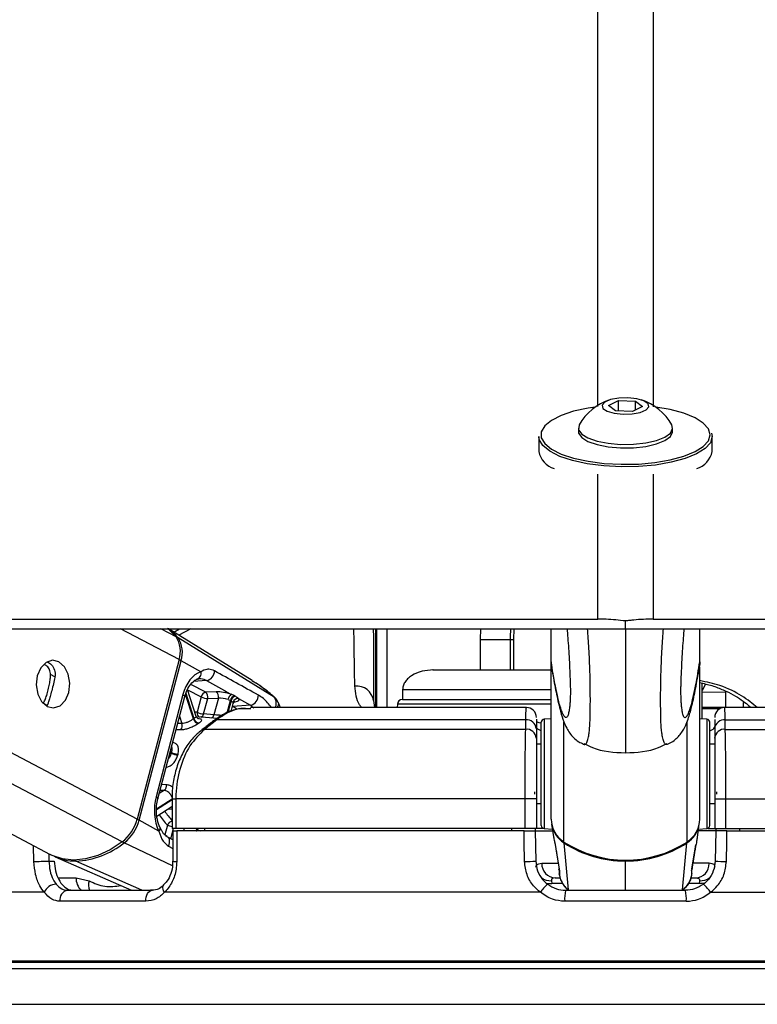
# Model space of a CAD drawing. Header units: millimetres. Extents: x 20 to 26560, y 40 to 18133.
# Tile 91 of 97: x 22437 to 22586, y 5941 to 6140. Entities that reach past the tile are written whole.
import ezdxf

# ---------------------------------------------------------------- set-up
doc = ezdxf.new("R2010")
doc.units = ezdxf.units.MM
doc.header["$LTSCALE"] = 2

msp = doc.modelspace()

# ---------------------------------------------------------------- linework, layer by layer
at = {"color": 7, "linetype": 'Continuous', "lineweight": 25}
for p, q in [((22556.05, 6061.75), (22558.08, 6062.73)), ((22558.08, 6062.73), (22561.53, 6062.61)), ((22558.08, 6060.62), (22558.08, 6062.73)), ((22561.53, 6062.61), (22562.94, 6061.5)), ((22561.53, 6060.82), (22561.53, 6062.61)), ((22557.46, 6060.65), (22556.05, 6061.75)), ((22560.91, 6060.52), (22557.46, 6060.65)), ((22562.94, 6061.5), (22560.91, 6060.52)), ((22550, 6057.18), (22550, 6056.47)), ((22569, 6056.47), (22569, 6057.18)), ((22542, 6055.46), (22542, 6052.46)), ((22577, 6052.46), (22577, 6055.46)), ((22559.5, 6016.65), (22559.5, 6018.23)), ((22356.77, 6016.65), (22443.36, 5971.1)), ((22484.13, 6006.19), (22467.22, 6016.65)), ((22488.54, 6002.86), (22469.16, 6014.8)), ((22509, 6016.62), (22509, 6000.76)), ((22509.3, 6000.76), (22509.3, 6016.42)), ((22530.24, 6016.65), (22530.17, 6014.51)), ((22536.97, 6014.51), (22537.01, 6016.65)), ((22544.5, 6010.02), (22544.5, 6016.65)), ((22574.5, 6010.02), (22574.5, 6016.65)), ((22530.17, 6014.51), (22530.17, 6008.36)), ((22536.97, 6008.36), (22536.97, 6014.51)), ((22469.37, 6010.43), (22460.9, 5978.24)), ((22461.3, 5978.02), (22469.77, 6010.21)), ((22473.76, 6007.98), (22469.77, 6010.21)), ((22544.5, 6010.02), (22544.5, 6010.01)), ((22544.5, 5978.24), (22544.5, 6010.01)), ((22574.5, 6010.02), (22574.5, 6010.01)), ((22574.5, 5978.24), (22574.5, 6008.89)), ((22575, 5998.44), (22575, 6005.67)), ((22575.68, 6005.5), (22575, 6004.2)), ((22470.15, 6003.36), (22464.73, 5982.74)), ((22465.09, 5982.36), (22470.51, 6002.98)), ((22472.86, 5998.95), (22471.09, 6004.4)), ((22473.83, 6002.92), (22473.01, 5999.81)), ((22476.89, 6003.95), (22474.75, 6003.86)), ((22480.6, 6003.1), (22479.9, 6003.43)), ((22514.5, 6004.36), (22514.5, 6002.36)), ((22442.87, 6001.46), (22442.66, 6001.2)), ((22474.34, 5999.46), (22475.16, 6002.57)), ((22475.16, 6002.57), (22477.31, 6002.66)), ((22477.31, 6002.66), (22476.42, 5999.3)), ((22479.26, 6002.37), (22479.74, 6002.17)), ((22479.9, 5999.99), (22480.32, 6001.6)), ((22483.79, 6001.23), (22480.2, 6000.99)), ((22481.4, 6002.58), (22483.79, 6001.23)), ((22508.65, 6002.18), (22508.82, 6000.76)), ((22513.45, 6001.41), (22513.41, 6000.76)), ((22514.45, 6002.36), (22533.5, 6002.36)), ((22533.5, 6002.36), (22544.53, 6002.36)), ((22477.12, 5998.57), (22473.12, 5998.87)), ((22476.42, 5999.3), (22474.34, 5999.46)), ((22539.46, 6000.76), (22483.8, 6000.76)), ((22579.55, 6000.76), (22575, 6000.76)), ((22635.17, 6000.76), (22579.55, 6000.76)), ((22476.97, 5998.25), (22474.52, 5996.36)), ((22539.36, 5998.25), (22476.97, 5998.25)), ((22539.36, 5996.36), (22539.36, 5998.25)), ((22541.5, 5998.38), (22541.5, 5996.5)), ((22542.5, 5991), (22542.5, 5997.79)), ((22544.5, 5998.46), (22543.06, 5998.39)), ((22575.93, 5998.39), (22574.5, 5998.46)), ((22576.5, 5991), (22576.5, 5997.79)), ((22577.5, 5998.34), (22577.5, 5996.5)), ((22579.63, 5996.36), (22579.64, 5998.25)), ((22579.64, 5998.25), (22642.02, 5998.25)), ((22539.36, 5996.36), (22474.52, 5996.36)), ((22541.5, 5996.5), (22541.5, 5994.61)), ((22577.5, 5996.5), (22577.5, 5994.61)), ((22579.63, 5996.36), (22644.47, 5996.36)), ((22542.5, 5993.36), (22541.5, 5993.36)), ((22577.5, 5993.36), (22576.5, 5993.36)), ((22542.5, 5976.93), (22542.5, 5991)), ((22576.5, 5976.93), (22576.5, 5991)), ((22541.15, 5983.77), (22541.16, 5983.28)), ((22577.84, 5983.77), (22577.84, 5983.28)), ((22467.95, 5982.36), (22467.95, 5976.36)), ((22539.23, 5982.36), (22468.74, 5982.36)), ((22468.74, 5982.36), (22468.74, 5976.36)), ((22541.5, 5982.36), (22539.23, 5982.36)), ((22539.23, 5976.36), (22539.23, 5982.36)), ((22541.5, 5982.36), (22541.5, 5976.36)), ((22541.5, 5981.36), (22542.5, 5981.36)), ((22576.5, 5981.36), (22577.5, 5981.36)), ((22577.5, 5982.36), (22579.77, 5982.36)), ((22577.5, 5982.36), (22577.5, 5976.36)), ((22579.77, 5982.36), (22650.26, 5982.36)), ((22579.77, 5976.36), (22579.77, 5982.36)), ((22464.9, 5978.81), (22467.91, 5980.75)), ((22465.29, 5975.79), (22461.3, 5978.02)), ((22544.59, 5977.23), (22544.97, 5974.69)), ((22574.01, 5974.62), (22574.4, 5977.23)), ((22468.74, 5976.36), (22467.95, 5976.36)), ((22468.12, 5975.86), (22468.11, 5969.72)), ((22539.23, 5976.36), (22468.74, 5976.36)), ((22539.01, 5975.86), (22468.91, 5975.86)), ((22473.66, 5975.89), (22474.53, 5975.95)), ((22474.53, 5976.36), (22474.53, 5975.86)), ((22536.5, 5976.36), (22536.5, 5975.86)), ((22541.5, 5976.36), (22539.23, 5976.36)), ((22541.28, 5976.36), (22541.29, 5975.86)), ((22541.29, 5975.86), (22541.39, 5969.75)), ((22541.29, 5975.86), (22544.8, 5975.86)), ((22542.91, 5976.36), (22541.5, 5976.36)), ((22543.06, 5976.33), (22544.74, 5976.24)), ((22577.71, 5975.86), (22574.2, 5975.86)), ((22574.25, 5976.24), (22575.93, 5976.33)), ((22576.09, 5976.36), (22577.5, 5976.36)), ((22577.5, 5976.36), (22579.77, 5976.36)), ((22577.71, 5975.86), (22577.6, 5969.75)), ((22577.71, 5976.36), (22577.71, 5975.86)), ((22579.77, 5976.36), (22650.26, 5976.36)), ((22579.98, 5975.86), (22650.08, 5975.86)), ((22582.5, 5976.36), (22582.5, 5975.86)), ((22468.12, 5974.05), (22466.99, 5974.68)), ((22545.29, 5973.03), (22545.49, 5971.81)), ((22548.01, 5963.96), (22547.09, 5973.43)), ((22570.99, 5963.96), (22571.91, 5973.43)), ((22572.92, 5968.11), (22573.7, 5973.03)), ((22573.64, 5972.78), (22573.71, 5973.03)), ((22545.49, 5971.81), (22546.1, 5968.11)), ((22443.09, 5969.75), (22444.19, 5969.75)), ((22444.39, 5970.62), (22459.76, 5963.86)), ((22468.11, 5969.72), (22468.11, 5969.72)), ((22546.11, 5967.18), (22546.15, 5966.96)), ((22448.57, 5966.41), (22451.2, 5965.77)), ((22544.56, 5965.8), (22544.63, 5965.21)), ((22545.31, 5966.36), (22546.3, 5966.36)), ((22572.69, 5966.36), (22573.69, 5966.36)), ((22574.43, 5965.8), (22574.36, 5965.21)), ((22442.13, 5963.46), (22410.7, 5963.46)), ((22446.86, 5963.86), (22463.98, 5963.86)), ((22542.32, 5963.46), (22466.43, 5963.46)), ((22547.39, 5963.86), (22571.6, 5963.86)), ((22576.68, 5963.46), (22652.56, 5963.46)), ((22462.69, 5961.64), (22445.35, 5961.64)), ((22571.76, 5961.64), (22547.23, 5961.64)), ((22559.5, 5949.26), (22416.39, 5949.26)), ((22702.6, 5949.26), (22559.5, 5949.26))]:
    msp.add_line(p, q, dxfattribs=at)
at = {"color": 8, "linetype": 'Continuous', "lineweight": 25}
for p, q in [((22553.91, 6018.61), (22553.92, 6047.84)), ((22565.08, 6047.84), (22565.08, 6018.61)), ((22457.87, 5973.62), (22376.07, 6016.65)), ((22460.9, 5978.24), (22387.88, 6016.65)), ((22469.37, 6010.43), (22457.54, 6016.65)), ((22468.77, 6015.05), (22465.71, 6016.65)), ((22468.31, 6015.98), (22469.49, 6016.65)), ((22471.77, 6016.65), (22469.33, 6015.35)), ((22511.3, 6016.47), (22511.3, 6000.76)), ((22530.17, 6014.51), (22536.22, 6014.51)), ((22536.22, 6014.51), (22536.97, 6014.51)), ((22444.31, 6006.96), (22443.44, 6007.41)), ((22474.75, 6003.86), (22471.74, 6005.44)), ((22474.94, 6006.22), (22472.32, 6006.04)), ((22472.26, 5998.45), (22470.65, 6003.41)), ((22470.72, 6003.63), (22472.37, 5998.52)), ((22471.11, 6004.35), (22473.83, 6002.92)), ((22488.51, 6002.88), (22488.54, 6002.86)), ((22575, 6003.83), (22579.75, 6003.9)), ((22579.75, 6000.76), (22579.75, 6003.9)), ((22442.66, 6001.2), (22441.98, 6001.56)), ((22479.09, 5999.68), (22479.74, 6002.17)), ((22479.87, 6002.11), (22479.24, 5999.74)), ((22480.2, 6000.99), (22480.16, 6001.01)), ((22480.16, 6000.98), (22480.2, 6000.99)), ((22480.5, 6001.91), (22480.72, 6001.93)), ((22483.79, 6001.23), (22484.46, 6000.66)), ((22533.5, 6001.41), (22513.45, 6001.41)), ((22544.53, 6001.41), (22533.5, 6001.41)), ((22583.24, 6001.79), (22583.24, 6000.76)), ((22469.47, 5999.01), (22469.95, 5997.52)), ((22578.54, 6000.51), (22575, 6000.51)), ((22469.95, 5997.52), (22469.08, 5997.53)), ((22543.06, 5998.39), (22543.06, 5991.21)), ((22547.07, 5973.62), (22547.07, 5997.84)), ((22571.92, 5973.62), (22571.92, 5997.87)), ((22575.93, 5998.39), (22575.93, 5991.21)), ((22467.78, 5991.54), (22467.54, 5991.67)), ((22467.58, 5991.84), (22467.83, 5991.71)), ((22543.06, 5991.21), (22543.06, 5976.33)), ((22575.93, 5991.21), (22575.93, 5976.33)), ((22466.82, 5985.17), (22465.84, 5985.2)), ((22466.42, 5984.07), (22465.36, 5983.38)), ((22465.55, 5984.1), (22466.42, 5984.07)), ((22464.84, 5980.29), (22467.95, 5982.3)), ((22467.95, 5982.1), (22464.84, 5980.09)), ((22467.95, 5982.36), (22468.74, 5982.36)), ((22467.02, 5977.03), (22466.5, 5975.08)), ((22467.72, 5974.27), (22468.27, 5976.36)), ((22470.39, 5976.36), (22470.26, 5975.86)), ((22472.82, 5975.86), (22472.84, 5975.92)), ((22473.9, 5975.91), (22473.85, 5975.86)), ((22468.03, 5968.82), (22458.28, 5973.43)), ((22440.08, 5969.69), (22440.01, 5972.86)), ((22443.06, 5971.26), (22443.09, 5969.75)), ((22467.22, 5972.78), (22468.11, 5972.28)), ((22461.89, 5963.86), (22448.55, 5969.78)), ((22542.6, 5969.31), (22545.86, 5969.31)), ((22559.5, 5969.96), (22559.5, 5969.78)), ((22559.5, 5963.86), (22559.5, 5969.78)), ((22576.39, 5969.31), (22573.15, 5969.31)), ((22572.83, 5967.77), (22572.93, 5968.11)), ((22444.95, 5966.41), (22448.57, 5966.41)), ((22546.79, 5965.21), (22544.63, 5965.21)), ((22574.36, 5965.21), (22572.21, 5965.21)), ((22559.5, 5949.55), (22415.69, 5949.55)), ((22703.3, 5949.55), (22559.5, 5949.55)), ((22417.65, 5948.08), (22559.5, 5948.08)), ((22559.5, 5948.08), (22701.34, 5948.08)), ((22428.96, 5940.85), (22559.5, 5940.85)), ((22559.5, 5940.85), (22690.03, 5940.85))]:
    msp.add_line(p, q, dxfattribs=at)
at = {"color": 8, "linetype": 'Continuous', "lineweight": 25, "flags": 128}
for points in [[(22553.92, 6061.54), (22553.98, 6839.36), (22554, 6946.84), (22554.03, 7054.33), (22554.08, 7161.82), (22554.16, 7269.33), (22554.25, 7319.96)], [(22470.15, 6003.36), (22470.31, 6003.26), (22470.43, 6003.16), (22470.5, 6003.07), (22470.52, 6002.99), (22470.51, 6002.98)], [(22480.97, 6000.53), (22480.65, 6000.73), (22480.2, 6000.99)], [(22473.01, 5999.81), (22472.68, 5999.85), (22472.56, 5999.86)], [(22464.73, 5982.74), (22464.89, 5982.64), (22465.01, 5982.54), (22465.07, 5982.45), (22465.09, 5982.37), (22465.09, 5982.36)], [(22467.1, 5980.23), (22467.77, 5980.29), (22467.95, 5980.3)], [(22467.86, 5980.72), (22467.86, 5980.72), (22467.95, 5980.7)], [(22465.29, 5975.79), (22465.43, 5975.97), (22465.53, 5976.14), (22465.58, 5976.3), (22465.57, 5976.44), (22465.55, 5976.51)], [(22467.22, 5972.78), (22467.37, 5973.11), (22467.45, 5973.46), (22467.47, 5973.79), (22467.42, 5974.1), (22467.31, 5974.36), (22467.14, 5974.57), (22466.99, 5974.68)], [(22543.48, 5965.33), (22544.02, 5965.23), (22544.63, 5965.21)], [(22575.51, 5965.33), (22574.97, 5965.23), (22574.36, 5965.21)], [(22466.43, 5963.46), (22466.26, 5963.79), (22466.15, 5964.1), (22466.1, 5964.39), (22466.12, 5964.64), (22466.21, 5964.85), (22466.29, 5964.94)]]:
    msp.add_lwpolyline(points, dxfattribs=at)
at = {"color": 7, "linetype": 'Continuous', "lineweight": 25, "flags": 128}
for points in [[(22559, 6059.97), (22560.85, 6060.03), (22562.49, 6060.34), (22563.67, 6060.84), (22564.22, 6061.45), (22564.05, 6062.1), (22563.18, 6062.67), (22561.76, 6063.09), (22559.99, 6063.28), (22558.14, 6063.22), (22556.5, 6062.92), (22555.32, 6062.42), (22554.77, 6061.8), (22554.94, 6061.15), (22555.81, 6060.58), (22557.23, 6060.17), (22559, 6059.97)], [(22553.39, 6061.41), (22551.97, 6061.2), (22549.03, 6060.56), (22546.52, 6059.73), (22544.54, 6058.73), (22543.18, 6057.62), (22542.48, 6056.44), (22542.48, 6055.23), (22543.18, 6054.04), (22544.54, 6052.93), (22546.52, 6051.94), (22549.03, 6051.11), (22551.97, 6050.47), (22555.21, 6050.05), (22558.63, 6049.86), (22562.09, 6049.92), (22565.44, 6050.23), (22568.54, 6050.76), (22571.28, 6051.5), (22573.53, 6052.42), (22575.21, 6053.47), (22576.25, 6054.63), (22576.6, 6055.83), (22576.6, 6055.83)], [(22576.6, 6055.83), (22576.25, 6057.04), (22575.21, 6058.19), (22573.53, 6059.25), (22571.28, 6060.16), (22568.54, 6060.9), (22565.61, 6061.41)], [(22550, 6056.47), (22550.04, 6056.14), (22550.65, 6055.26), (22551.92, 6054.47), (22553.75, 6053.83), (22556, 6053.39), (22558.51, 6053.17)], [(22550.16, 6057.81), (22550.14, 6057.75), (22550.04, 6056.85), (22550.65, 6055.97), (22551.92, 6055.18), (22553.75, 6054.54), (22556, 6054.1), (22558.51, 6053.88)], [(22558.51, 6053.88), (22561.1, 6053.91), (22563.57, 6054.18), (22565.73, 6054.68), (22567.43, 6055.36), (22568.55, 6056.18), (22568.99, 6057.07), (22568.83, 6057.81)], [(22558.51, 6053.17), (22561.1, 6053.2), (22563.57, 6053.47), (22565.73, 6053.97), (22567.43, 6054.65), (22568.55, 6055.46), (22568.99, 6056.36), (22569, 6056.47)], [(22576.88, 6056.16), (22577, 6055.46), (22576.64, 6054.23), (22575.58, 6053.04), (22573.86, 6051.96), (22571.55, 6051.02), (22568.75, 6050.27), (22565.57, 6049.72), (22562.15, 6049.41), (22558.61, 6049.35), (22555.11, 6049.54), (22551.79, 6049.97), (22548.78, 6050.62), (22546.22, 6051.47), (22544.2, 6052.49), (22542.8, 6053.63), (22542.09, 6054.84), (22542, 6055.46)], [(22424.7, 6018.61), (22440.21, 6018.61), (22447.97, 6018.61), (22463.49, 6018.61), (22471.25, 6018.61), (22486.77, 6018.61), (22494.52, 6018.61), (22502.28, 6018.61), (22517.8, 6018.61), (22525.56, 6018.61), (22539.74, 6018.61), (22553.91, 6018.61)], [(22467, 6016.74), (22467.17, 6016.62), (22468.77, 6015.05)], [(22565.08, 6018.61), (22568.96, 6018.61), (22584.47, 6018.61), (22592.23, 6018.61), (22607.75, 6018.61), (22615.51, 6018.61), (22631.03, 6018.61), (22638.79, 6018.61), (22654.3, 6018.61), (22662.06, 6018.61), (22669.82, 6018.61), (22685.34, 6018.61), (22693.1, 6018.61), (22708.61, 6018.61), (22716.37, 6018.61)], [(22435.19, 6016.65), (22450.71, 6016.65), (22458.47, 6016.65), (22473.98, 6016.65), (22481.74, 6016.65), (22497.26, 6016.65), (22505.02, 6016.65), (22520.54, 6016.65), (22528.29, 6016.65), (22536.05, 6016.65), (22547.77, 6016.65), (22559.5, 6016.65)], [(22559.5, 6016.65), (22563.38, 6016.65), (22571.13, 6016.65), (22586.65, 6016.65), (22594.41, 6016.65), (22602.17, 6016.65), (22617.69, 6016.65), (22625.45, 6016.65), (22640.96, 6016.65), (22648.72, 6016.65), (22664.24, 6016.65), (22672, 6016.65), (22687.52, 6016.65), (22695.27, 6016.65), (22703.03, 6016.65), (22718.55, 6016.65)], [(22445.11, 6009.99), (22443.8, 6010.29), (22442.52, 6009.85), (22441.44, 6008.76), (22440.75, 6007.16), (22440.54, 6005.32), (22440.84, 6003.49), (22441.62, 6001.97), (22442.75, 6000.99), (22444.05, 6000.69), (22445.34, 6001.13), (22446.42, 6002.22), (22447.11, 6003.82), (22447.32, 6005.67), (22447.02, 6007.49), (22446.24, 6009.01), (22445.11, 6009.99)], [(22480.71, 6003.04), (22480.69, 6003.06), (22480.6, 6003.1)], [(22479.74, 6002.17), (22479.84, 6002.13), (22479.87, 6002.11)], [(22468.91, 5975.86), (22468.9, 5971.86), (22468.9, 5969.69)], [(22539.12, 5969.69), (22539.05, 5973.68), (22539.01, 5975.86)], [(22579.87, 5969.69), (22579.94, 5973.68), (22579.98, 5975.86)], [(22457.87, 5973.62), (22455.44, 5972.05), (22452.97, 5970.9), (22450.51, 5970.2), (22448.12, 5969.96), (22445.85, 5970.2), (22443.76, 5970.9), (22443.36, 5971.1)], [(22466.99, 5974.68), (22466.93, 5974.71), (22466.67, 5974.78)], [(22440.08, 5969.69), (22440.38, 5969.69), (22440.73, 5969.7), (22441.12, 5969.71), (22441.54, 5969.72), (22441.97, 5969.73), (22442.38, 5969.74), (22442.76, 5969.75), (22443.09, 5969.75)], [(22546.16, 5967.77), (22546.06, 5968.12), (22546.06, 5968.15)], [(22572.93, 5968.11), (22572.93, 5968.12), (22572.93, 5968.15)], [(22462.69, 5961.64), (22462.69, 5962.06), (22462.75, 5962.47), (22462.86, 5962.86), (22463.02, 5963.2), (22463.22, 5963.48), (22463.45, 5963.69), (22463.71, 5963.82), (22463.98, 5963.86)]]:
    msp.add_lwpolyline(points, dxfattribs=at)
at = {"color": 7, "linetype": 'Continuous', "lineweight": 25}
for centre, radius, start, end in [((22559.5, 6052.72), 10.63, 107.2827, 151.3843), ((22559.5, 6052.72), 10.63, 28.6157, 72.7173), ((22546.55, 6053.4), 4.65, 191.689, 251.7801), ((22572.49, 6053.36), 4.59, 287.7902, 348.7404), ((22461.34, 6008.43), 10.09, 39.1583, 55.5315), ((22464.4, 6012.13), 5.25, 341.1561, 33.7642), ((22464.82, 6011.9), 5.22, 341.1561, 33.7642), ((22472.6, 6007.63), 1.21, 283.6815, 16.8539), ((22474.58, 6008.13), 1.95, 280.669, 0.712), ((22505.17, 6001.59), 3.53, 9.5511, 95.1129), ((22475, 6002.69), 1.2, 102.469, 168.7467), ((22475.35, 6006.01), 3.44, 243.8208, 266.8784), ((22473.99, 6002.91), 1.21, 344.1583, 51.71), ((22476.14, 6002.99), 1.21, 344.1583, 51.71), ((22480.84, 6002.12), 1.61, 125.7992, 171.1452), ((22480.95, 6001.92), 1.24, 106.8627, 168.1982), ((22481.08, 6001.86), 1.24, 107.0603, 168.176), ((22483.43, 6003.15), 1.95, 280.6728, 3.393), ((22481.29, 6001.52), 1.07, 84.3292, 164.3949), ((22514.45, 6001.36), 1, 90, 177), ((22474.53, 6002.9), 3.44, 243.8208, 266.8784), ((22539.5, 5998.76), 2, 359.9595, 90.2428), ((22579.5, 5998.76), 2, 90.2594, 180.0405), ((22468.66, 5997.12), 1.35, 323.4956, 17.0041), ((22476.54, 5991.96), 7.78, 122.3965, 123.4334), ((22473.48, 5998.79), 1.27, 195.5693, 258.3378), ((22473.59, 5998.85), 1.26, 194.7592, 258.1829), ((22477.16, 5991.58), 7.14, 122.3965, 123.4334), ((22476.86, 5997.36), 0.898, 82.7552, 126.4247), ((22539.59, 5996.36), 1.91, 4.328, 97.1571), ((22543.1, 5997.79), 0.6, 93, 180), ((22575.9, 5997.79), 0.6, 360, 87), ((22579.4, 5996.36), 1.91, 82.8429, 175.672), ((22539.59, 5994.46), 1.91, 4.324, 97.0709), ((22579.4, 5994.46), 1.91, 82.9291, 175.676), ((22483.04, 5987.62), 15.75, 164.9382, 165.5858), ((22469.3, 5994.71), 3.51, 244.3541, 266.9502), ((22469.35, 5994.73), 3.38, 243.2886, 266.8062), ((22483.13, 5987.6), 14.47, 164.9382, 165.5858), ((22465.63, 5984.98), 1.2, 310.9016, 9.2296), ((22452.61, 5980.38), 8.57, 307.8946, 345.4913), ((22453.05, 5980.15), 8.52, 307.8946, 345.4913), ((22550.03, 5978.29), 5.53, 180.6081, 237.645), ((22550.06, 5978.1), 5.54, 189.0588, 237.5526), ((22568.93, 5978.1), 5.54, 302.4474, 350.9412), ((22568.96, 5978.29), 5.53, 302.355, 359.3919), ((22476.28, 5982.32), 7.27, 241.7084, 242.7931), ((22543.1, 5976.93), 0.6, 180, 267), ((22575.9, 5976.93), 0.6, 273, 0), ((22447.83, 5986.48), 16.72, 272.4385, 308.6711), ((22559.5, 5992.87), 22.92, 237.1577, 302.8423), ((22559.44, 5992.51), 22.73, 237.0768, 270.1393), ((22559.55, 5992.51), 22.73, 269.8607, 302.9232), ((22448.44, 5979.91), 10.13, 245.0891, 270.5756), ((22539.06, 6008.6), 38.91, 270.087, 273.4336), ((22545.46, 5969.21), 2.86, 178.0893, 266.9147), ((22573.53, 5969.21), 2.86, 273.0853, 1.9107), ((22579.93, 6008.6), 38.91, 266.5664, 269.913), ((22444.67, 5962.29), 2.8, 92.3962, 155.3265), ((22548.22, 5959.68), 7.01, 129.5415, 147.3724), ((22570.77, 5959.68), 7.01, 32.6276, 50.4585), ((22447.18, 5962.02), 1.87, 99.6826, 191.5638), ((22554.34, 5962.23), 7.13, 166.8311, 184.7596), ((22564.66, 5962.23), 7.13, 355.2404, 13.1689)]:
    msp.add_arc(centre, radius, start, end, dxfattribs=at)
at = {"color": 8, "linetype": 'Continuous', "lineweight": 25}
for centre, radius, start, end in [((22468.95, 6014.43), 0.429, 60.0561, 95.3461), ((22468.9, 6008.55), 1.87, 62.5952, 76.0867), ((22473.88, 5999.63), 0.887, 168.4117, 242.152), ((22473.49, 5999.64), 0.871, 289.6729, 347.9168), ((22475.56, 5999.48), 0.881, 291.5658, 347.7512), ((22474.41, 5995.47), 0.895, 82.855, 127.1444), ((22474.56, 5984.73), 10.77, 211.4395, 225.6006), ((22475.21, 5985.08), 10.15, 211.013, 224.2927), ((22460.43, 5976.35), 1.87, 62.5956, 76.0938), ((22468.39, 5976.38), 1.52, 107.0059, 154.5997), ((22468.55, 5980.15), 3.47, 243.8933, 260.0512), ((22474.28, 5975.53), 1.49, 146.168, 164.7252), ((22474.4, 5975.48), 1.48, 143.8571, 165.3956), ((22458.74, 5974.29), 0.983, 217.6844, 241.983), ((22547.51, 5973.41), 0.423, 155.4911, 177.5843), ((22571.48, 5973.41), 0.423, 2.4157, 24.5089), ((22448.74, 5970.18), 0.454, 208.592, 244.1531), ((22468.72, 5974.17), 4.49, 262.1755, 272.3081), ((22451.86, 5966.28), 3.29, 177.8092, 227.4757), ((22454.05, 5964.98), 2.96, 164.4229, 202.167), ((22544.4, 5968.93), 3.13, 232.8746, 272.9693), ((22574.6, 5968.93), 3.13, 267.0307, 307.1254)]:
    msp.add_arc(centre, radius, start, end, dxfattribs=at)
at = {"color": 7, "linetype": 'Continuous', "lineweight": 25}
for centre, major_axis, ratio, start_param, end_param in [((22474.77, 6000.79), (0.17, 7.38), 0.672172, 0.239822, 1.230488), ((22478.64, 6002.96), (2.73, -0.61), 0.283233, 1.155827, 2.325521), ((22478.43, 6002.03), (1.77, -0.35), 0.303217, 1.148479, 2.318172), ((22478.76, 6002.9), (2.73, -0.61), 0.283233, 5.571833, 6.622806), ((22469.35, 5980.17), (0.17, 7.38), 0.672172, 1.230488, 2.221154)]:
    msp.add_ellipse(centre, major_axis=major_axis, ratio=ratio, start_param=start_param, end_param=end_param, dxfattribs=at)
at = {"color": 8, "linetype": 'Continuous', "lineweight": 25}
msp.add_ellipse((22478.55, 6001.96), major_axis=(1.77, -0.35), ratio=0.303217, start_param=6.265133, end_param=6.615458, dxfattribs=at)
for points, knots in [([(22564.74, 7322.46), (22564.78, 7298.23), (22564.89, 7234.9), (22564.93, 7132.51), (22564.98, 7015.24), (22565, 6897.99), (22565.02, 6780.73), (22565.06, 6501.88), (22565.07, 6262.12), (22565.08, 6061.44)], [0, 0, 0, 0, 0.057618, 0.150604, 0.24359, 0.336576, 0.429561, 0.522547, 1, 1, 1, 1]), ([(22504.85, 6005.11), (22504.83, 6006.24), (22504.8, 6008.53), (22504.73, 6012.36), (22504.69, 6015.27), (22504.67, 6016.65)], [0, 0, 0, 0, 0.340073, 0.687935, 1, 1, 1, 1]), ([(22536.34, 6016.65), (22536.33, 6016.59), (22536.23, 6016.01), (22536.22, 6015.22), (22536.22, 6014.51)], [0, 0, 0, 0, 0.10633, 1, 1, 1, 1]), ([(22551.05, 5993.37), (22551.12, 5993.34), (22551.31, 5993.26), (22551.6, 5993.5), (22551.86, 5994.08), (22552.04, 5994.84), (22552.16, 5995.57), (22552.27, 5996.6), (22552.34, 5997.84), (22552.38, 5999.14), (22552.39, 6000.29), (22552.4, 6001.58), (22552.4, 6003), (22552.39, 6004.6), (22552.36, 6006.26), (22552.32, 6008.2), (22552.24, 6010.37), (22552.09, 6013.39), (22551.93, 6015.37), (22551.83, 6016.65)], [0, 0, 0, 0, 0.064534, 0.179065, 0.294659, 0.344357, 0.394336, 0.4541, 0.515213, 0.550141, 0.5858, 0.616399, 0.652457, 0.689773, 0.728026, 0.767215, 0.826118, 0.886331, 1, 1, 1, 1]), ([(22559.5, 6016.65), (22559.5, 6015.71), (22559.5, 6014.36), (22559.5, 6012.25), (22559.5, 6010.44), (22559.5, 6008.68), (22559.5, 6006.86), (22559.5, 6005.36), (22559.5, 6003.69), (22559.5, 6002.23), (22559.5, 6000.69), (22559.5, 5999.26), (22559.5, 5998.11), (22559.5, 5996.91), (22559.5, 5995.97), (22559.5, 5995.02), (22559.5, 5994.26), (22559.5, 5993.54), (22559.5, 5992.97), (22559.5, 5992.46), (22559.5, 5992.06), (22559.5, 5991.78), (22559.5, 5991.64), (22559.5, 5991.64), (22559.5, 5991.64)], [0, 0, 0, 0, 0.076876, 0.110184, 0.158941, 0.208294, 0.232661, 0.282229, 0.307581, 0.343967, 0.381413, 0.417799, 0.455099, 0.48188, 0.536385, 0.564076, 0.611587, 0.659476, 0.708213, 0.757134, 0.822512, 0.888106, 0.954199, 1, 1, 1, 1]), ([(22567.94, 5993.37), (22567.87, 5993.34), (22567.68, 5993.26), (22567.39, 5993.5), (22567.13, 5994.08), (22566.95, 5994.84), (22566.83, 5995.57), (22566.72, 5996.6), (22566.65, 5997.84), (22566.62, 5999.14), (22566.6, 6000.29), (22566.59, 6001.58), (22566.59, 6003), (22566.6, 6004.6), (22566.63, 6006.26), (22566.67, 6008.2), (22566.76, 6010.37), (22566.91, 6013.39), (22567.06, 6015.37), (22567.17, 6016.65)], [0, 0, 0, 0, 0.063889, 0.178499, 0.294172, 0.343905, 0.393918, 0.453724, 0.514879, 0.549831, 0.585515, 0.616134, 0.652218, 0.689559, 0.727838, 0.767055, 0.825998, 0.886253, 1, 1, 1, 1]), ([(22536.22, 6014.51), (22536.21, 6012.94), (22536.2, 6010.89), (22536.21, 6008.84), (22536.21, 6008.36)], [0, 0, 0, 0, 0.766318, 1, 1, 1, 1]), ([(22548.27, 6001.39), (22548.24, 6001.14), (22548.19, 6000.62), (22548.11, 6000.08), (22547.98, 5999.43), (22547.79, 5998.91), (22547.54, 5998.68), (22547.3, 5998.75), (22547.01, 5999.11), (22546.69, 5999.81), (22546.27, 6001.05), (22545.81, 6002.86), (22545.33, 6005.15), (22544.89, 6007.54), (22544.63, 6009.19), (22544.5, 6010.02)], [0, 0, 0, 0, 0.027351, 0.054016, 0.080851, 0.148772, 0.21746, 0.283348, 0.349464, 0.442524, 0.535874, 0.66709, 0.798771, 0.899307, 1, 1, 1, 1]), ([(22570.73, 6001.39), (22570.75, 6001.14), (22570.8, 6000.62), (22570.88, 6000.08), (22571.01, 5999.43), (22571.2, 5998.91), (22571.45, 5998.68), (22571.7, 5998.75), (22571.98, 5999.11), (22572.31, 5999.81), (22572.72, 6001.05), (22573.18, 6002.86), (22573.66, 6005.15), (22574.1, 6007.54), (22574.36, 6009.19), (22574.5, 6010.02)], [0, 0, 0, 0, 0.027351, 0.054016, 0.080851, 0.148772, 0.21746, 0.283348, 0.349464, 0.442524, 0.535874, 0.66709, 0.798771, 0.899307, 1, 1, 1, 1]), ([(22488.54, 6002.86), (22488.01, 6003.32), (22486.94, 6004.25), (22485.46, 6005.37), (22484.47, 6005.93), (22484.09, 6006.13)], [0, 0, 0, 0, 0.383448, 0.768925, 1, 1, 1, 1]), ([(22506.24, 6000.76), (22506.1, 6000.94), (22505.21, 6002.04), (22505.01, 6003.72), (22504.85, 6005.11)], [0, 0, 0, 0, 0.1666619, 1, 1, 1, 1]), ([(22586.09, 6000.76), (22585.16, 6001.53), (22583.41, 6002.97), (22579.23, 6005.2), (22575.86, 6005.9), (22574.46, 6006.19)], [0, 0, 0, 0, 0.401628, 0.751145, 1, 1, 1, 1]), ([(22488.06, 6000.76), (22487.53, 6001.43), (22486.69, 6002.48), (22485.73, 6003.05), (22485.38, 6003.26)], [0, 0, 0, 0, 0.634597, 1, 1, 1, 1]), ([(22488.54, 6002.86), (22488.65, 6002.67), (22488.88, 6002.28), (22488.96, 6001.55), (22488.86, 6001.01), (22488.81, 6000.76)], [0, 0, 0, 0, 0.333644, 0.69035, 1, 1, 1, 1]), ([(22544.53, 6004.36), (22544.47, 6004.36), (22543.47, 6004.36), (22541.12, 6004.36), (22537.59, 6004.36), (22533.86, 6004.36), (22530.13, 6004.36), (22526.52, 6004.36), (22523.18, 6004.36), (22520.24, 6004.36), (22517.81, 6004.36), (22515.96, 6004.36), (22514.86, 6004.36), (22514.4, 6004.36), (22514.52, 6004.36), (22514.53, 6004.36)], [0, 0, 0, 0, 0.005545, 0.095156, 0.184767, 0.274378, 0.363989, 0.4536, 0.543211, 0.632821, 0.722432, 0.812043, 0.901654, 0.991265, 1, 1, 1, 1]), ([(22489.27, 6001.89), (22489.32, 6001.86), (22489.47, 6001.73), (22489.38, 6001.33), (22489.31, 6000.98), (22489.17, 6000.77), (22489.16, 6000.76)], [0, 0, 0, 0, 0.166938, 0.583842, 0.968227, 1, 1, 1, 1]), ([(22472.85, 5998.95), (22472.85, 5998.91), (22472.84, 5998.84), (22472.63, 5998.69), (22472.44, 5998.57), (22472.37, 5998.52)], [0, 0, 0, 0, 0.3725155, 0.7789086, 1, 1, 1, 1]), ([(22477.96, 5999.13), (22477.92, 5999.13), (22477.69, 5999.18), (22477.22, 5999.22), (22476.74, 5999.27), (22476.5, 5999.29), (22476.42, 5999.3)], [0, 0, 0, 0, 0.081339, 0.447053, 0.812036, 1, 1, 1, 1]), ([(22483.87, 6000.47), (22482.97, 6000.53), (22481.14, 6000.64), (22478.82, 5999.57), (22477.48, 5998.62), (22476.97, 5998.25)], [0, 0, 0, 0, 0.372876, 0.763118, 1, 1, 1, 1]), ([(22539.36, 5998.25), (22539.38, 5999.2), (22539.43, 6000.6), (22539.48, 6000.68), (22539.5, 6000.7)], [0, 0, 0, 0, 0.672669, 1, 1, 1, 1]), ([(22579.64, 5998.25), (22579.61, 5999.2), (22579.57, 6000.6), (22579.51, 6000.68), (22579.5, 6000.7)], [0, 0, 0, 0, 0.672655, 1, 1, 1, 1]), ([(22542.5, 5996.09), (22542.39, 5996.12), (22541.59, 5996.39), (22541.54, 5996.69), (22541.5, 5996.94)], [0, 0, 0, 0, 0.13356, 1, 1, 1, 1]), ([(22576.5, 5996.09), (22576.6, 5996.12), (22577.41, 5996.39), (22577.45, 5996.69), (22577.5, 5996.94)], [0, 0, 0, 0, 0.13356, 1, 1, 1, 1]), ([(22468.77, 5996.34), (22468.88, 5996.33), (22469.21, 5996.33), (22469.53, 5996.32), (22469.75, 5996.31)], [0, 0, 0, 0, 0.34919, 1, 1, 1, 1]), ([(22467.85, 5992.85), (22467.88, 5992.75), (22467.96, 5992.52), (22467.92, 5992.11), (22467.85, 5991.81), (22467.83, 5991.71)], [0, 0, 0, 0, 0.332281, 0.764732, 1, 1, 1, 1]), ([(22467.78, 5991.54), (22467.72, 5991.35), (22467.61, 5990.97), (22467.39, 5990.54), (22467.22, 5990.37), (22467.18, 5990.33)], [0, 0, 0, 0, 0.4283248, 0.8578661, 1, 1, 1, 1]), ([(22468.12, 5984.61), (22467.92, 5984.76), (22467.5, 5985.08), (22467.05, 5985.14), (22466.82, 5985.17)], [0, 0, 0, 0, 0.4759654, 1, 1, 1, 1]), ([(22546.16, 5967.77), (22546.18, 5967.69), (22546.2, 5967.51), (22546.21, 5967.32), (22546.2, 5967.18), (22546.17, 5967.11), (22546.13, 5967.1), (22546.12, 5967.16), (22546.12, 5967.18)], [0, 0, 0, 0, 0.1617176, 0.3245768, 0.490919, 0.6584029, 0.8476449, 1, 1, 1, 1]), ([(22451.2, 5965.77), (22452.27, 5965.3), (22454.36, 5964.37), (22456.52, 5964.67), (22457.58, 5964.82)], [0, 0, 0, 0, 0.509738, 1, 1, 1, 1])]:
    msp.add_open_spline(points, degree=3, knots=knots, dxfattribs=at)
at = {"color": 7, "linetype": 'Continuous', "lineweight": 25}
for points, knots in [([(22559.5, 6018.23), (22558.84, 6018.31), (22557.53, 6018.47), (22555.95, 6018.57), (22554.74, 6018.6), (22554.19, 6018.61), (22553.91, 6018.61)], [0, 0, 0, 0, 0.349986, 0.700772, 0.850355, 1, 1, 1, 1]), ([(22565.08, 6018.61), (22564.43, 6018.6), (22563.13, 6018.58), (22561.55, 6018.46), (22560.33, 6018.34), (22559.78, 6018.26), (22559.5, 6018.23)], [0, 0, 0, 0, 0.349986, 0.700771, 0.850354, 1, 1, 1, 1]), ([(22508.59, 6016.65), (22508.59, 6016.5), (22508.6, 6014.35), (22508.62, 6010.78), (22508.64, 6006.03), (22508.65, 6003.47), (22508.65, 6002.18)], [0, 0, 0, 0, 0.027827, 0.380927, 0.68696, 1, 1, 1, 1]), ([(22547.71, 6016.65), (22547.72, 6016.52), (22547.78, 6015.76), (22547.89, 6014.27), (22548.03, 6012.16), (22548.15, 6010.14), (22548.24, 6008.25), (22548.3, 6006.86), (22548.34, 6005.71), (22548.36, 6004.96), (22548.37, 6004.31), (22548.37, 6003.8), (22548.36, 6003.3), (22548.35, 6002.81), (22548.32, 6002.1), (22548.29, 6001.69), (22548.27, 6001.39)], [0, 0, 0, 0, 0.0320929, 0.1753209, 0.3205038, 0.4669036, 0.5618775, 0.6584244, 0.702784, 0.7480076, 0.7774952, 0.8079831, 0.8330505, 0.8702261, 0.9083147, 1, 1, 1, 1]), ([(22571.29, 6016.65), (22571.28, 6016.52), (22571.21, 6015.76), (22571.11, 6014.27), (22570.96, 6012.16), (22570.84, 6010.14), (22570.75, 6008.25), (22570.69, 6006.86), (22570.65, 6005.71), (22570.63, 6004.96), (22570.63, 6004.31), (22570.63, 6003.8), (22570.63, 6003.3), (22570.64, 6002.81), (22570.67, 6002.1), (22570.7, 6001.69), (22570.73, 6001.39)], [0, 0, 0, 0, 0.032093, 0.175321, 0.320504, 0.466904, 0.561877, 0.658424, 0.702784, 0.748008, 0.777495, 0.807983, 0.833051, 0.870226, 0.908315, 1, 1, 1, 1]), ([(22443.44, 6007.41), (22443.4, 6007.74), (22443.32, 6008.4), (22442.8, 6009.14), (22442.31, 6009.36), (22442.12, 6009.45)], [0, 0, 0, 0, 0.371132, 0.7417826, 1, 1, 1, 1]), ([(22442.84, 6009.95), (22443.11, 6009.79), (22443.71, 6009.43), (22444.29, 6008.37), (22444.4, 6007.42), (22444.31, 6006.92), (22444.29, 6006.84)], [0, 0, 0, 0, 0.2726817, 0.612725, 0.9393347, 1, 1, 1, 1]), ([(22544.5, 6010.01), (22544.5, 6009.7), (22544.5, 6009.38), (22544.58, 6009.08), (22544.58, 6009.08)], [0, 0, 0, 0, 0.988788, 1, 1, 1, 1]), ([(22544.57, 6009.07), (22544.67, 6008.46), (22544.99, 6006.42), (22545.59, 6003.28), (22546.28, 6000.24), (22546.91, 5998.16), (22547.5, 5996.77), (22548.14, 5995.69), (22548.96, 5994.72), (22549.86, 5993.9), (22550.7, 5993.53), (22551.05, 5993.37)], [0, 0, 0, 0, 0.096155, 0.317786, 0.560575, 0.721544, 0.81719, 0.878608, 0.929015, 0.970756, 1, 1, 1, 1]), ([(22567.95, 5993.35), (22568.34, 5993.54), (22569.16, 5993.94), (22570.04, 5994.72), (22570.79, 5995.6), (22571.35, 5996.52), (22571.84, 5997.57), (22572.37, 5999.06), (22572.97, 6001.29), (22573.66, 6004.61), (22574.16, 6007.33), (22574.41, 6008.94), (22574.43, 6009.03)], [0, 0, 0, 0, 0.033957, 0.072365, 0.117713, 0.172642, 0.243778, 0.347718, 0.529266, 0.752627, 0.986063, 1, 1, 1, 1]), ([(22574.5, 6010.01), (22574.49, 6009.7), (22574.49, 6009.37), (22574.4, 6009.06), (22574.4, 6009.04)], [0, 0, 0, 0, 0.950775, 1, 1, 1, 1]), ([(22441.91, 6001.59), (22442.05, 6001.8), (22442.31, 6002.18), (22442.66, 6003.19), (22442.98, 6004.31), (22443.23, 6005.49), (22443.4, 6006.54), (22443.43, 6007.14), (22443.44, 6007.41)], [0, 0, 0, 0, 0.204636, 0.376335, 0.548834, 0.703363, 0.864285, 1, 1, 1, 1]), ([(22444.29, 6006.84), (22444.2, 6006.42), (22444.02, 6005.58), (22443.68, 6004.19), (22443.35, 6002.99), (22443.08, 6002.07), (22442.94, 6001.66), (22442.87, 6001.46)], [0, 0, 0, 0, 0.2220762, 0.4457715, 0.6401425, 0.8216515, 1, 1, 1, 1]), ([(22476.53, 6008.16), (22476.14, 6008.32), (22475.62, 6008.53), (22474.71, 6008.46), (22474.17, 6008.19), (22473.76, 6007.98)], [0, 0, 0, 0, 0.417867, 0.554004, 1, 1, 1, 1]), ([(22485.38, 6003.26), (22483.89, 6004.09), (22480.94, 6005.71), (22477.99, 6007.35), (22476.53, 6008.16)], [0, 0, 0, 0, 0.506743, 1, 1, 1, 1]), ([(22520.7, 6008.36), (22519.93, 6008.31), (22518.39, 6008.2), (22516.62, 6007.46), (22515.51, 6006.59), (22514.92, 6005.87), (22514.56, 6005.11), (22514.52, 6004.6), (22514.5, 6004.36)], [0, 0, 0, 0, 0.272703, 0.547949, 0.675478, 0.792706, 0.900167, 1, 1, 1, 1]), ([(22520.7, 6008.36), (22520.59, 6008.36), (22520.38, 6008.36), (22522.57, 6008.36), (22526.3, 6008.36), (22531.14, 6008.36), (22536.38, 6008.36), (22540.99, 6008.36), (22543.87, 6008.36), (22544.5, 6008.36), (22544.53, 6008.36)], [0, 0, 0, 0, 0.141909, 0.283817, 0.425726, 0.567634, 0.709543, 0.851451, 0.99336, 1, 1, 1, 1]), ([(22470.51, 6002.98), (22470.6, 6003.27), (22470.85, 6004.12), (22471.5, 6005.3), (22472.36, 6006.18), (22472.87, 6006.4), (22473.09, 6006.5)], [0, 0, 0, 0, 0.156405, 0.463075, 0.767291, 1, 1, 1, 1]), ([(22472.89, 6006.46), (22473.19, 6006.53), (22473.89, 6006.71), (22474.56, 6006.4), (22474.94, 6006.22)], [0, 0, 0, 0, 0.4297736, 1, 1, 1, 1]), ([(22474.94, 6006.22), (22476.53, 6005.33), (22478.19, 6004.39), (22479.84, 6003.46), (22479.9, 6003.43)], [0, 0, 0, 0, 0.961066, 1, 1, 1, 1]), ([(22488.52, 6002.89), (22488.19, 6003.2), (22486.92, 6004.4), (22485.43, 6005.34), (22484.33, 6006.04)], [0, 0, 0, 0, 0.255831, 1, 1, 1, 1]), ([(22574.46, 6005.81), (22575.31, 6005.61), (22577.06, 6005.2), (22579.33, 6004.32), (22581.34, 6003.32), (22582.98, 6002.28), (22584.14, 6001.38), (22584.6, 6000.94), (22584.79, 6000.76)], [0, 0, 0, 0, 0.153685, 0.318259, 0.488579, 0.670207, 0.866448, 1, 1, 1, 1]), ([(22481.4, 6002.58), (22481.35, 6002.62), (22481.17, 6002.78), (22480.9, 6002.93), (22480.71, 6003.04)], [0, 0, 0, 0, 0.27439, 1, 1, 1, 1]), ([(22489.33, 6001.93), (22489.33, 6001.93), (22489.33, 6001.93), (22489.33, 6001.93), (22489.21, 6002.13), (22489.04, 6002.36), (22488.84, 6002.62), (22488.72, 6002.78), (22488.62, 6002.87), (22488.56, 6002.93)], [0, 0, 0, 0, 0.000087, 0.000182, 0.000408, 0.533457, 0.65412, 0.773648, 1, 1, 1, 1]), ([(22479.87, 6002.11), (22479.99, 6002.04), (22480.16, 6001.93), (22480.24, 6001.83), (22480.26, 6001.8)], [0, 0, 0, 0, 0.7188242, 1, 1, 1, 1]), ([(22480.34, 6001.59), (22480.36, 6001.67), (22480.4, 6001.84), (22480.57, 6002), (22480.66, 6002.04), (22480.64, 6002.03), (22480.64, 6002.03)], [0, 0, 0, 0, 0.264007, 0.636883, 0.959443, 1, 1, 1, 1]), ([(22489.83, 6000.76), (22489.67, 6001.15), (22489.44, 6001.74), (22489.15, 6002.27), (22489.06, 6002.44)], [0, 0, 0, 0, 0.681389, 1, 1, 1, 1]), ([(22473.27, 5998.47), (22473.27, 5998.47), (22473.29, 5998.46), (22473.21, 5998.49), (22473.05, 5998.61), (22472.89, 5998.79), (22472.87, 5998.93), (22472.87, 5998.95)], [0, 0, 0, 0, 0.062114, 0.304429, 0.571842, 0.938313, 1, 1, 1, 1]), ([(22482.71, 6000.64), (22482.12, 6000.58), (22480.64, 6000.43), (22478.46, 5999.56), (22477.01, 5998.54), (22476.34, 5998.06)], [0, 0, 0, 0, 0.264416, 0.654864, 1, 1, 1, 1]), ([(22469.75, 5996.31), (22469.87, 5996.32), (22470.24, 5996.32), (22470.94, 5996.47), (22471.79, 5996.77), (22472.61, 5997.16), (22473.02, 5997.42), (22473.22, 5997.54)], [0, 0, 0, 0, 0.119584, 0.349288, 0.573021, 0.788436, 1, 1, 1, 1]), ([(22472.26, 5998.45), (22472.12, 5998.36), (22471.83, 5998.18), (22471.3, 5997.88), (22470.74, 5997.64), (22470.28, 5997.52), (22470.04, 5997.52), (22469.95, 5997.52)], [0, 0, 0, 0, 0.219859, 0.440343, 0.66314, 0.88549, 1, 1, 1, 1]), ([(22473.33, 5997.61), (22473.43, 5997.68), (22473.7, 5997.86), (22473.96, 5998.11), (22473.98, 5998.31), (22473.73, 5998.46), (22473.35, 5998.5), (22473.16, 5998.52)], [0, 0, 0, 0, 0.116734, 0.333017, 0.551924, 0.773865, 1, 1, 1, 1]), ([(22476.32, 5998.09), (22475.75, 5997.64), (22474.94, 5997.01), (22474.12, 5996.38), (22473.88, 5996.19)], [0, 0, 0, 0, 0.7, 1, 1, 1, 1]), ([(22542.5, 5997.58), (22542.45, 5997.59), (22541.99, 5997.69), (22541.75, 5997.78), (22541.54, 5997.86)], [0, 0, 0, 0, 0.104122, 1, 1, 1, 1]), ([(22473.89, 5996.16), (22473.32, 5995.68), (22472.07, 5994.63), (22470.51, 5992.44), (22469.2, 5989.78), (22468.35, 5986.8), (22467.94, 5984.28), (22467.99, 5982.79), (22468, 5982.36)], [0, 0, 0, 0, 0.160222, 0.348743, 0.538972, 0.73133, 0.922387, 1, 1, 1, 1]), ([(22474.52, 5996.36), (22473.48, 5995.33), (22471.39, 5993.28), (22469.4, 5988.55), (22468.76, 5984.72), (22468.74, 5982.64), (22468.74, 5982.36)], [0, 0, 0, 0, 0.317078, 0.634488, 0.949899, 1, 1, 1, 1]), ([(22539.23, 5982.36), (22539.23, 5984.15), (22539.23, 5987.72), (22539.28, 5992.47), (22539.32, 5995.14), (22539.35, 5996.19), (22539.36, 5996.36)], [0, 0, 0, 0, 0.31366, 0.627146, 0.941618, 1, 1, 1, 1]), ([(22579.77, 5982.36), (22579.76, 5984.15), (22579.76, 5987.72), (22579.72, 5992.47), (22579.67, 5995.14), (22579.64, 5996.19), (22579.63, 5996.36)], [0, 0, 0, 0, 0.31366, 0.627146, 0.941618, 1, 1, 1, 1]), ([(22469.16, 5991.36), (22469.19, 5991.5), (22469.29, 5991.93), (22469.29, 5992.57), (22469.07, 5993.17), (22468.66, 5993.58), (22468.24, 5993.66), (22468.03, 5993.71)], [0, 0, 0, 0, 0.116734, 0.333017, 0.551924, 0.773865, 1, 1, 1, 1]), ([(22541.5, 5994.61), (22541.5, 5994.46), (22541.5, 5993.54), (22541.5, 5991.21), (22541.5, 5987.05), (22541.5, 5983.92), (22541.5, 5982.36)], [0, 0, 0, 0, 0.058442, 0.373089, 0.686524, 1, 1, 1, 1]), ([(22551.11, 5993.53), (22551.67, 5993.22), (22554.23, 5991.85), (22557.18, 5991.72), (22559.5, 5991.63)], [0, 0, 0, 0, 0.218205, 1, 1, 1, 1]), ([(22559.5, 5991.63), (22561.81, 5991.72), (22564.77, 5991.85), (22567.32, 5993.22), (22567.88, 5993.53)], [0, 0, 0, 0, 0.781795, 1, 1, 1, 1]), ([(22577.5, 5994.61), (22577.5, 5994.46), (22577.5, 5993.54), (22577.5, 5991.21), (22577.5, 5987.05), (22577.5, 5983.92), (22577.5, 5982.36)], [0, 0, 0, 0, 0.058442, 0.373089, 0.686524, 1, 1, 1, 1]), ([(22466.72, 5988.73), (22466.84, 5988.74), (22467.2, 5988.78), (22467.77, 5989.06), (22468.37, 5989.63), (22468.85, 5990.38), (22469.03, 5990.93), (22469.12, 5991.2)], [0, 0, 0, 0, 0.119584, 0.349288, 0.573021, 0.788436, 1, 1, 1, 1]), ([(22466.42, 5984.07), (22466.57, 5984.04), (22466.87, 5983.99), (22467.29, 5983.67), (22467.65, 5983.21), (22467.89, 5982.74), (22467.99, 5982.45), (22468.02, 5982.35)], [0, 0, 0, 0, 0.216956, 0.434359, 0.655223, 0.878519, 1, 1, 1, 1]), ([(22465.55, 5976.51), (22465.44, 5976.76), (22465.11, 5977.52), (22464.79, 5979.03), (22464.76, 5980.82), (22464.99, 5981.89), (22465.09, 5982.36)], [0, 0, 0, 0, 0.152716, 0.457086, 0.763463, 1, 1, 1, 1]), ([(22465.29, 5975.79), (22465.55, 5975.05), (22466, 5973.75), (22466.86, 5973.07), (22467.22, 5972.78)], [0, 0, 0, 0, 0.566074, 1, 1, 1, 1]), ([(22466.99, 5974.75), (22466.86, 5974.81), (22466.48, 5974.98), (22466.02, 5975.58), (22465.68, 5976.28), (22465.55, 5976.55)], [0, 0, 0, 0, 0.254266, 0.709534, 1, 1, 1, 1]), ([(22468.14, 5975.86), (22468.14, 5975.86), (22468.14, 5975.86), (22468.4, 5975.86), (22468.73, 5975.86), (22468.91, 5975.86)], [0, 0, 0, 0, 0.24753, 0.612595, 1, 1, 1, 1]), ([(22539.01, 5975.86), (22539.24, 5975.86), (22539.69, 5975.86), (22540.33, 5975.86), (22540.85, 5975.86), (22541.21, 5975.86), (22541.26, 5975.86), (22541.29, 5975.86)], [0, 0, 0, 0, 0.1975557, 0.39511, 0.5926965, 0.790302, 1, 1, 1, 1]), ([(22579.98, 5975.86), (22579.75, 5975.86), (22579.3, 5975.86), (22578.66, 5975.86), (22578.14, 5975.86), (22577.78, 5975.86), (22577.73, 5975.86), (22577.71, 5975.86)], [0, 0, 0, 0, 0.197556, 0.39511, 0.592696, 0.790302, 1, 1, 1, 1]), ([(22544.97, 5974.69), (22545, 5974.54), (22545.05, 5974.21), (22545.14, 5973.81), (22545.21, 5973.47), (22545.27, 5973.21), (22545.32, 5972.97), (22545.34, 5972.84), (22545.35, 5972.78)], [0, 0, 0, 0, 0.187682, 0.3913, 0.540481, 0.69073, 0.844653, 1, 1, 1, 1]), ([(22573.97, 5974.62), (22573.93, 5974.32), (22573.82, 5973.48), (22573.71, 5973.05), (22573.64, 5972.78)], [0, 0, 0, 0, 0.353993, 1, 1, 1, 1]), ([(22545.35, 5972.78), (22545.48, 5971.96), (22545.75, 5970.29), (22546.02, 5968.62), (22546.16, 5967.77)], [0, 0, 0, 0, 0.493257, 1, 1, 1, 1]), ([(22573.64, 5972.78), (22573.51, 5971.96), (22573.24, 5970.29), (22572.97, 5968.62), (22572.83, 5967.77)], [0, 0, 0, 0, 0.493257, 1, 1, 1, 1]), ([(22442.13, 5963.46), (22441.83, 5963.87), (22441.11, 5964.86), (22440.31, 5967.01), (22440.16, 5968.8), (22440.08, 5969.69)], [0, 0, 0, 0, 0.260354, 0.63069, 1, 1, 1, 1]), ([(22443.09, 5969.75), (22443.15, 5969.09), (22443.26, 5967.75), (22443.83, 5966.14), (22444.34, 5965.39), (22444.56, 5965.09)], [0, 0, 0, 0, 0.3700151, 0.740315, 1, 1, 1, 1]), ([(22444.19, 5969.75), (22444.24, 5969.09), (22444.36, 5967.75), (22445.03, 5965.98), (22446.01, 5964.64), (22447.08, 5963.95), (22447.79, 5963.89), (22448.06, 5963.86)], [0, 0, 0, 0, 0.215288, 0.430555, 0.64649, 0.863795, 1, 1, 1, 1]), ([(22468.05, 5969.72), (22468.07, 5969.5), (22468.12, 5968.63), (22467.73, 5967.2), (22467.07, 5965.77), (22466.49, 5965.2), (22466.25, 5964.98)], [0, 0, 0, 0, 0.11736, 0.44954, 0.77994, 1, 1, 1, 1]), ([(22468.9, 5969.69), (22468.87, 5969.15), (22468.8, 5967.72), (22468.07, 5965.52), (22467.08, 5964.1), (22466.47, 5963.5), (22466.43, 5963.46)], [0, 0, 0, 0, 0.220493, 0.593656, 0.970348, 1, 1, 1, 1]), ([(22542.32, 5963.46), (22541.84, 5963.87), (22540.7, 5964.86), (22539.44, 5967.01), (22539.23, 5968.8), (22539.12, 5969.69)], [0, 0, 0, 0, 0.260354, 0.63069, 1, 1, 1, 1]), ([(22541.39, 5969.75), (22541.47, 5969.09), (22541.63, 5967.75), (22542.56, 5966.14), (22543.41, 5965.39), (22543.76, 5965.09)], [0, 0, 0, 0, 0.370015, 0.740315, 1, 1, 1, 1]), ([(22541.41, 5968.54), (22541.44, 5968.73), (22541.52, 5969.2), (22542.2, 5969.27), (22542.6, 5969.31)], [0, 0, 0, 0, 0.416459, 1, 1, 1, 1]), ([(22577.6, 5969.75), (22577.52, 5969.09), (22577.36, 5967.75), (22576.43, 5966.14), (22575.58, 5965.39), (22575.23, 5965.09)], [0, 0, 0, 0, 0.370015, 0.740315, 1, 1, 1, 1]), ([(22577.58, 5968.54), (22577.55, 5968.73), (22577.48, 5969.2), (22576.79, 5969.27), (22576.39, 5969.31)], [0, 0, 0, 0, 0.416459, 1, 1, 1, 1]), ([(22576.68, 5963.46), (22577.15, 5963.87), (22578.29, 5964.86), (22579.55, 5967.01), (22579.76, 5968.8), (22579.87, 5969.69)], [0, 0, 0, 0, 0.260354, 0.63069, 1, 1, 1, 1]), ([(22546.05, 5968.14), (22546.07, 5968.07), (22546.11, 5967.8), (22546.09, 5967.67), (22546.1, 5967.53), (22546.09, 5967.37), (22546.11, 5967.22), (22546.12, 5967.18)], [0, 0, 0, 0, 0.174238, 0.645744, 0.861199, 0.967082, 1, 1, 1, 1]), ([(22546.11, 5967.27), (22546.15, 5966.99), (22546.23, 5966.4), (22546.6, 5965.49), (22547.18, 5964.62), (22547.74, 5964.17), (22548.01, 5963.96)], [0, 0, 0, 0, 0.209596, 0.458257, 0.738167, 1, 1, 1, 1]), ([(22572.88, 5967.27), (22572.84, 5966.99), (22572.76, 5966.4), (22572.4, 5965.49), (22571.81, 5964.62), (22571.26, 5964.17), (22570.99, 5963.96)], [0, 0, 0, 0, 0.209596, 0.458257, 0.738167, 1, 1, 1, 1]), ([(22572.83, 5967.77), (22572.81, 5967.48), (22572.78, 5967.02), (22572.88, 5967.12), (22572.88, 5967.24), (22572.88, 5967.27)], [0, 0, 0, 0, 0.581188, 0.917723, 1, 1, 1, 1]), ([(22572.88, 5967.19), (22572.88, 5967.2), (22572.89, 5967.28), (22572.9, 5967.38), (22572.9, 5967.51), (22572.89, 5967.62), (22572.88, 5967.74), (22572.92, 5968), (22572.94, 5968.15)], [0, 0, 0, 0, 0.0094131, 0.0647981, 0.135669, 0.2690917, 0.6108654, 1, 1, 1, 1]), ([(22444.56, 5965.09), (22444.92, 5964.72), (22445.63, 5964.02), (22446.46, 5963.91), (22446.86, 5963.86)], [0, 0, 0, 0, 0.519417, 1, 1, 1, 1]), ([(22543.76, 5965.09), (22544.34, 5964.72), (22545.45, 5964.02), (22546.76, 5963.91), (22547.39, 5963.86)], [0, 0, 0, 0, 0.519417, 1, 1, 1, 1]), ([(22545.31, 5966.36), (22545.08, 5966.34), (22544.8, 5966.31), (22544.57, 5966.11), (22544.56, 5965.94), (22544.56, 5965.8)], [0, 0, 0, 0, 0.477795, 0.583752, 1, 1, 1, 1]), ([(22546.18, 5966.78), (22546.26, 5966.45), (22546.4, 5965.9), (22546.81, 5965.14), (22547.3, 5964.45), (22547.81, 5964.06), (22548.06, 5963.86)], [0, 0, 0, 0, 0.289042, 0.466255, 0.730312, 1, 1, 1, 1]), ([(22570.93, 5963.86), (22571.19, 5964.06), (22571.69, 5964.45), (22572.18, 5965.14), (22572.59, 5965.9), (22572.73, 5966.45), (22572.81, 5966.78)], [0, 0, 0, 0, 0.269688, 0.533745, 0.710958, 1, 1, 1, 1]), ([(22575.23, 5965.09), (22574.66, 5964.72), (22573.54, 5964.02), (22572.23, 5963.91), (22571.6, 5963.86)], [0, 0, 0, 0, 0.519417, 1, 1, 1, 1]), ([(22573.69, 5966.36), (22573.91, 5966.34), (22574.19, 5966.31), (22574.42, 5966.11), (22574.43, 5965.94), (22574.43, 5965.8)], [0, 0, 0, 0, 0.4777955, 0.5837518, 1, 1, 1, 1]), ([(22445.35, 5961.64), (22444.79, 5961.72), (22443.61, 5961.88), (22442.64, 5962.92), (22442.13, 5963.46)], [0, 0, 0, 0, 0.475859, 1, 1, 1, 1]), ([(22466.43, 5963.46), (22465.88, 5962.95), (22464.76, 5961.91), (22463.4, 5961.73), (22462.69, 5961.64)], [0, 0, 0, 0, 0.485349, 1, 1, 1, 1]), ([(22466.26, 5964.97), (22466.16, 5964.85), (22465.72, 5964.36), (22464.83, 5963.91), (22464.06, 5963.89), (22463.63, 5963.88)], [0, 0, 0, 0, 0.122527, 0.506636, 1, 1, 1, 1]), ([(22547.23, 5961.64), (22546.37, 5961.72), (22544.58, 5961.88), (22543.09, 5962.92), (22542.32, 5963.46)], [0, 0, 0, 0, 0.475859, 1, 1, 1, 1]), ([(22571.76, 5961.64), (22572.62, 5961.72), (22574.41, 5961.88), (22575.9, 5962.92), (22576.68, 5963.46)], [0, 0, 0, 0, 0.475859, 1, 1, 1, 1])]:
    msp.add_open_spline(points, degree=3, knots=knots, dxfattribs=at)

doc.saveas('drawing.dxf')
